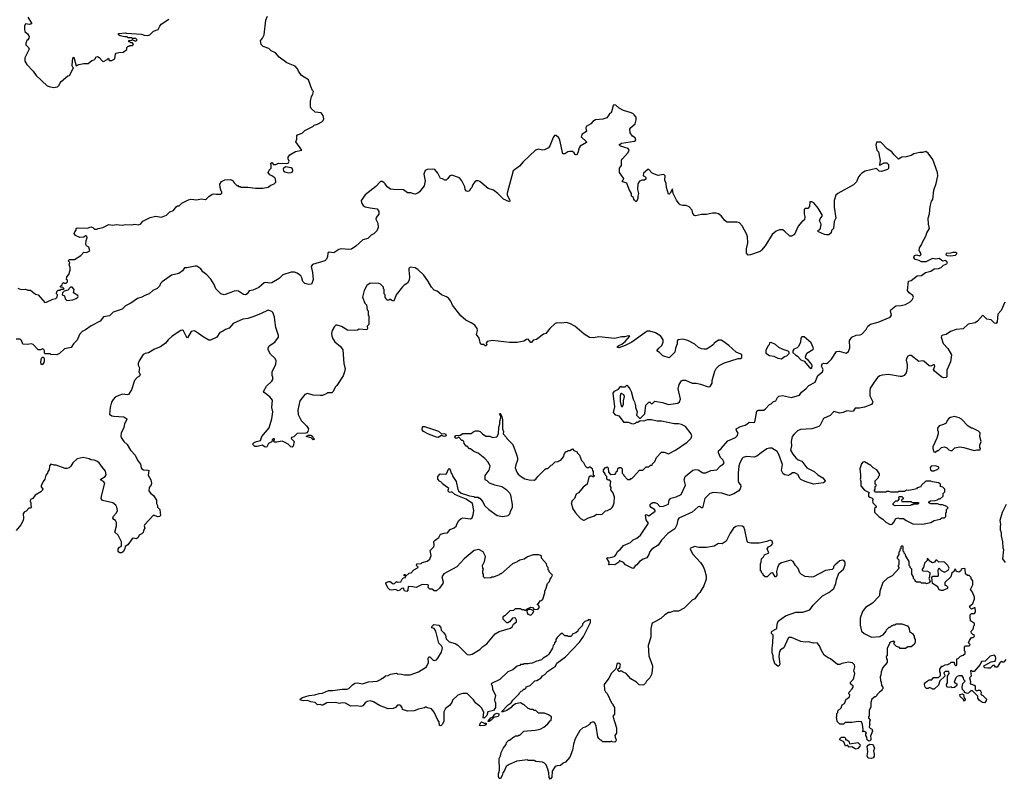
# Model space of a CAD drawing. Extents: x 2239781 to 2394849, y 665654 to 770575.
# Tile 8 of 147: x 2287718 to 2299310, y 676630 to 685572. Entities that reach past the tile are written whole.
import ezdxf

# ---------------------------------------------------------------- set-up
doc = ezdxf.new("R2010")
doc.units = 0

msp = doc.modelspace()

# ---------------------------------------------------------------- linework, layer by layer
at = {"layer": '0CON10XD'}
for points in [[(2287695, 682412), (2287735, 682398), (2287785, 682401), (2287815, 682388), (2287847, 682387), (2287905, 682343), (2287935, 682332), (2288013, 682243), (2288035, 682246), (2288108, 682282), (2288145, 682290), (2288160, 682305), (2288162, 682332), (2288153, 682345), (2288157, 682373), (2288173, 682387), (2288192, 682388), (2288205, 682400), (2288235, 682400), (2288240, 682405), (2288225, 682420), (2288200, 682425), (2288200, 682435), (2288218, 682452), (2288222, 682468), (2288235, 682480), (2288245, 682470), (2288265, 682470), (2288280, 682485), (2288280, 682505), (2288270, 682515), (2288272, 682545), (2288297, 682573), (2288312, 682625), (2288312, 682655), (2288302, 682685), (2288310, 682715), (2288290, 682735), (2288305, 682750), (2288365, 682748), (2288438, 682795), (2288473, 682837), (2288505, 682833), (2288545, 682850), (2288532, 682895), (2288505, 682910), (2288497, 682925), (2288499, 682971), (2288512, 683005), (2288508, 683025), (2288493, 683027), (2288475, 683012), (2288425, 683009), (2288375, 683030), (2288361, 683055), (2288366, 683074), (2288382, 683095), (2288382, 683115), (2288395, 683122), (2288515, 683120), (2288555, 683132), (2288580, 683125), (2288598, 683108), (2288625, 683107), (2288643, 683113), (2288696, 683124), (2288767, 683163), (2288815, 683152), (2288855, 683163), (2288925, 683153), (2288965, 683163), (2289035, 683158), (2289074, 683164), (2289117, 683157), (2289145, 683170), (2289169, 683201), (2289255, 683243), (2289320, 683260), (2289385, 683249), (2289406, 683254), (2289448, 683272), (2289485, 683312), (2289530, 683325), (2289561, 683369), (2289575, 683380), (2289595, 683380), (2289629, 683411), (2289705, 683453), (2289735, 683460), (2289805, 683453), (2289855, 683463), (2289905, 683457), (2289918, 683462), (2289945, 683490), (2289985, 683517), (2290005, 683523), (2290035, 683518), (2290085, 683520), (2290098, 683532), (2290100, 683545), (2290090, 683555), (2290078, 683595), (2290073, 683637), (2290094, 683666), (2290135, 683688), (2290195, 683692), (2290220, 683685), (2290232, 683675), (2290240, 683655), (2290275, 683620), (2290285, 683620), (2290295, 683610), (2290315, 683610), (2290325, 683600), (2290405, 683600), (2290495, 683588), (2290579, 683589), (2290645, 683602), (2290675, 683623), (2290715, 683640), (2290735, 683660), (2290731, 683695), (2290722, 683712), (2290686, 683736), (2290664, 683744), (2290644, 683774), (2290655, 683800), (2290678, 683825), (2290680, 683865), (2290672, 683878), (2290685, 683890), (2290708, 683868), (2290735, 683868), (2290765, 683882), (2290855, 683878), (2290878, 683885), (2290890, 683905), (2290878, 683935), (2290878, 683952), (2290900, 683980), (2290965, 684020), (2291040, 684035), (2290970, 684135), (2290983, 684167), (2290980, 684205), (2290990, 684215), (2291045, 684238), (2291075, 684268), (2291170, 684315), (2291185, 684330), (2291225, 684342), (2291275, 684370), (2291293, 684387), (2291299, 684405), (2291291, 684445), (2291266, 684476), (2291195, 684482), (2291148, 684528), (2291142, 684545), (2291142, 684615), (2291153, 684667), (2291170, 684695), (2291178, 684725), (2291165, 684740), (2291146, 684785), (2291120, 684865), (2291037, 684917), (2291000, 684965), (2290990, 684995), (2290962, 685025), (2290863, 685063), (2290775, 685133), (2290731, 685181), (2290680, 685205), (2290653, 685233), (2290585, 685256), (2290562, 685282), (2290554, 685325), (2290578, 685355), (2290595, 685395), (2290617, 685565), (2290634, 685615)], [(2287815, 685603), (2287857, 685533), (2287858, 685525), (2287835, 685514), (2287788, 685522), (2287774, 685496), (2287774, 685455), (2287780, 685435), (2287812, 685405), (2287828, 685375), (2287827, 685353), (2287816, 685334), (2287803, 685327), (2287792, 685295), (2287792, 685275), (2287822, 685245), (2287828, 685225), (2287778, 685125), (2287780, 685085), (2287804, 685044), (2287876, 684966), (2287912, 684915), (2288040, 684795), (2288064, 684784), (2288117, 684773), (2288165, 684782), (2288185, 684800), (2288193, 684827), (2288207, 684843), (2288285, 684910), (2288303, 684917), (2288350, 685005), (2288339, 685019), (2288336, 685035), (2288344, 685125), (2288355, 685132), (2288385, 685030), (2288415, 685043), (2288474, 685056), (2288525, 685058), (2288569, 685091), (2288595, 685100), (2288610, 685115), (2288615, 685130), (2288635, 685138), (2288655, 685128), (2288694, 685084), (2288705, 685082), (2288748, 685102), (2288765, 685120), (2288772, 685092), (2288805, 685092), (2288838, 685112), (2288848, 685165), (2288855, 685178), (2288885, 685188), (2288935, 685190), (2288978, 685222), (2288980, 685245), (2288995, 685260), (2289005, 685260), (2289015, 685270), (2289045, 685270), (2289058, 685282), (2289048, 685298), (2289025, 685300), (2289015, 685310), (2289002, 685312), (2289002, 685328), (2289035, 685330), (2289045, 685340), (2289055, 685330), (2289085, 685320), (2289100, 685335), (2289085, 685350), (2289045, 685350), (2289035, 685360), (2288995, 685360), (2288985, 685370), (2288955, 685370), (2288903, 685383), (2288880, 685395), (2288882, 685408), (2288965, 685418), (2288975, 685412), (2289153, 685403), (2289185, 685390), (2289225, 685388), (2289250, 685395), (2289293, 685437), (2289350, 685455), (2289368, 685495), (2289385, 685518), (2289475, 685578)], [(2297490, 681710), (2297488, 681795), (2297515, 681834), (2297565, 681860), (2297615, 681862), (2297631, 681869), (2297683, 681925), (2297705, 681965), (2297735, 681987), (2297825, 682013), (2297965, 682069), (2297982, 682095), (2297971, 682145), (2297974, 682155), (2298034, 682205), (2298095, 682208), (2298145, 682218), (2298200, 682250), (2298225, 682274), (2298239, 682305), (2298234, 682325), (2298189, 682355), (2298169, 682385), (2298184, 682496), (2298215, 682502), (2298285, 682558), (2298335, 682559), (2298384, 682596), (2298445, 682611), (2298485, 682638), (2298535, 682644), (2298565, 682656), (2298595, 682683), (2298635, 682700), (2298641, 682715), (2298628, 682728), (2298615, 682736), (2298585, 682730), (2298545, 682760), (2298505, 682754), (2298465, 682760), (2298387, 682723), (2298335, 682720), (2298306, 682736), (2298259, 682749), (2298244, 682774), (2298253, 682795), (2298275, 682806), (2298315, 682793), (2298328, 682805), (2298332, 682815), (2298308, 682855), (2298312, 682885), (2298337, 682923), (2298348, 682955), (2298388, 683025), (2298398, 683062), (2298430, 683115), (2298418, 683165), (2298413, 683235), (2298428, 683285), (2298438, 683375), (2298452, 683435), (2298468, 683455), (2298480, 683565), (2298507, 683643), (2298528, 683735), (2298522, 683775), (2298468, 683925), (2298415, 684002), (2298385, 684022), (2298345, 684008), (2298315, 684008), (2298245, 683992), (2298215, 683973), (2298155, 683958), (2298105, 683952), (2298065, 683932), (2298012, 683982), (2297986, 684016), (2297931, 684051), (2297860, 684125), (2297855, 684130), (2297805, 684130), (2297798, 684095), (2297810, 684035), (2297830, 684015), (2297846, 683936), (2297850, 683915), (2297840, 683865), (2297845, 683860), (2297895, 683886), (2297927, 683887), (2297948, 683868), (2297945, 683820), (2297935, 683810), (2297864, 683786), (2297835, 683791), (2297805, 683822), (2297672, 683788), (2297632, 683765), (2297612, 683745), (2297595, 683722), (2297569, 683665), (2297535, 683627), (2297352, 683525), (2297328, 683505), (2297307, 683445), (2297307, 683365), (2297326, 683234), (2297308, 683195), (2297300, 683115), (2297275, 683090), (2297270, 683065), (2297245, 683040), (2297215, 683038), (2297193, 683043), (2297123, 683073), (2297113, 683083), (2297120, 683095), (2297135, 683100), (2297146, 683114), (2297152, 683165), (2297133, 683205), (2297142, 683228), (2297165, 683260), (2297167, 683275), (2297120, 683355), (2297067, 683415), (2297045, 683427), (2297022, 683428), (2297015, 683372), (2296995, 683350), (2296965, 683350), (2296953, 683337), (2296953, 683287), (2296962, 683255), (2296957, 683215), (2296927, 683193), (2296885, 683140), (2296840, 683045), (2296805, 683022), (2296785, 683022), (2296717, 683087), (2296697, 683097), (2296665, 683098), (2296625, 683082), (2296576, 683045), (2296495, 682912), (2296452, 682858), (2296435, 682843), (2296323, 682803), (2296295, 682802), (2296273, 682825), (2296273, 682875), (2296292, 682945), (2296288, 683015), (2296279, 683045), (2296224, 683144), (2296191, 683181), (2296165, 683189), (2296045, 683190), (2296020, 683210), (2295978, 683265), (2295945, 683287), (2295914, 683294), (2295876, 683294), (2295805, 683280), (2295745, 683280), (2295675, 683263), (2295662, 683268), (2295645, 683290), (2295635, 683330), (2295598, 683368), (2295566, 683386), (2295524, 683384), (2295495, 683392), (2295484, 683404), (2295449, 683449), (2295410, 683525), (2295405, 683580), (2295375, 683530), (2295365, 683520), (2295355, 683520), (2295334, 683596), (2295329, 683645), (2295312, 683685), (2295316, 683736), (2295306, 683746), (2295295, 683750), (2295235, 683739), (2295210, 683745), (2295164, 683764), (2295125, 683810), (2295115, 683810), (2295062, 683765), (2295060, 683735), (2295075, 683730), (2295090, 683715), (2295088, 683695), (2295075, 683682), (2295045, 683682), (2295015, 683670), (2294995, 683640), (2294990, 683575), (2295002, 683525), (2294994, 683494), (2294996, 683464), (2294975, 683430), (2294957, 683447), (2294948, 683458), (2294945, 683480), (2294920, 683495), (2294920, 683525), (2294892, 683575), (2294867, 683647), (2294820, 683665), (2294810, 683675), (2294830, 683695), (2294828, 683705), (2294781, 683775), (2294780, 683825), (2294802, 683855), (2294803, 683917), (2294814, 683936), (2294883, 684007), (2294892, 684035), (2294880, 684055), (2294790, 684085), (2294780, 684095), (2294780, 684105), (2294788, 684108), (2294805, 684117), (2294955, 684143), (2294972, 684155), (2294965, 684180), (2294932, 684202), (2294905, 684240), (2294900, 684285), (2294912, 684305), (2294963, 684345), (2294977, 684395), (2294976, 684425), (2294954, 684454), (2294936, 684466), (2294905, 684481), (2294825, 684503), (2294775, 684530), (2294738, 684568), (2294715, 684570), (2294700, 684555), (2294698, 684528), (2294680, 684475), (2294660, 684465), (2294660, 684455), (2294630, 684415), (2294585, 684402), (2294498, 684392), (2294465, 684372), (2294442, 684348), (2294388, 684315), (2294383, 684295), (2294392, 684255), (2294340, 684225), (2294330, 684195), (2294390, 684135), (2294390, 684125), (2294318, 684082), (2294306, 684064), (2294291, 684005), (2294275, 683978), (2294257, 683987), (2294248, 684005), (2294225, 684022), (2294195, 684022), (2294170, 684015), (2294135, 683992), (2294113, 683993), (2294078, 684155), (2294065, 684180), (2294035, 684208), (2294015, 684208), (2294000, 684185), (2293961, 684089), (2293942, 684065), (2293895, 684040), (2293875, 684037), (2293825, 684048), (2293792, 684035), (2293645, 683898), (2293602, 683848), (2293526, 683794), (2293458, 683532), (2293459, 683505), (2293484, 683455), (2293489, 683435), (2293485, 683428), (2293415, 683460), (2293347, 683527), (2293295, 683566), (2293234, 683584), (2293135, 683666), (2293115, 683676), (2293095, 683676), (2293076, 683664), (2293055, 683632), (2293043, 683597), (2293023, 683577), (2293013, 683557), (2292995, 683551), (2292980, 683555), (2292961, 683575), (2292958, 683605), (2292925, 683677), (2292902, 683705), (2292884, 683714), (2292805, 683741), (2292784, 683736), (2292755, 683698), (2292740, 683685), (2292725, 683683), (2292695, 683698), (2292671, 683701), (2292642, 683765), (2292605, 683809), (2292584, 683814), (2292515, 683810), (2292493, 683795), (2292475, 683755), (2292492, 683675), (2292479, 683615), (2292426, 683544), (2292405, 683529), (2292375, 683518), (2292355, 683521), (2292325, 683534), (2292285, 683535), (2292235, 683569), (2292118, 683572), (2292085, 683579), (2292045, 683605), (2292021, 683641), (2292005, 683656), (2291985, 683666), (2291965, 683666), (2291911, 683609), (2291785, 683510), (2291739, 683445), (2291742, 683415), (2291762, 683385), (2291785, 683371), (2291845, 683356), (2291925, 683347), (2291946, 683315), (2291948, 683282), (2291914, 683244), (2291913, 683225), (2291936, 683175), (2291938, 683125), (2291922, 683085), (2291889, 683051), (2291855, 683035), (2291815, 682996), (2291759, 682981), (2291676, 682905), (2291625, 682871), (2291595, 682867), (2291505, 682875), (2291474, 682867), (2291415, 682828), (2291360, 682835), (2291348, 682825), (2291342, 682785), (2291330, 682755), (2291312, 682735), (2291165, 682692), (2291150, 682665), (2291165, 682595), (2291172, 682515), (2291163, 682477), (2291152, 682458), (2291122, 682455), (2291075, 682467), (2291050, 682490), (2291041, 682535), (2291027, 682557), (2290985, 682589), (2290955, 682599), (2290915, 682601), (2290815, 682569), (2290775, 682527), (2290685, 682473), (2290665, 682469), (2290615, 682480), (2290595, 682474), (2290535, 682418), (2290465, 682388), (2290419, 682381), (2290395, 682344), (2290375, 682333), (2290355, 682339), (2290295, 682375), (2290265, 682382), (2290242, 682378), (2290205, 682360), (2290125, 682335), (2290085, 682344), (2290027, 682405), (2290009, 682455), (2289968, 682518), (2289920, 682570), (2289876, 682605), (2289849, 682639), (2289805, 682669), (2289785, 682671), (2289688, 682652), (2289658, 682652), (2289634, 682615), (2289592, 682585), (2289506, 682565), (2289394, 682487), (2289375, 682465), (2289363, 682435), (2289335, 682406), (2289287, 682385), (2289244, 682346), (2289193, 682327), (2289155, 682304), (2289105, 682290), (2289028, 682235), (2288965, 682203), (2288925, 682166), (2288819, 682131), (2288774, 682086), (2288705, 682076), (2288664, 682025), (2288561, 681969), (2288495, 681923), (2288455, 681903), (2288422, 681868), (2288395, 681799), (2288353, 681757), (2288325, 681713), (2288244, 681696), (2288188, 681642), (2288155, 681628), (2288085, 681630), (2288075, 681640), (2288015, 681640), (2288010, 681645), (2288012, 681675), (2288001, 681691)], [(2290885, 683769), (2290915, 683772), (2290925, 683777), (2290934, 683795), (2290931, 683815), (2290915, 683830), (2290848, 683842), (2290822, 683815), (2290824, 683794), (2290840, 683780), (2290885, 683769)], [(2298675, 682794), (2298735, 682802), (2298750, 682815), (2298750, 682825), (2298745, 682830), (2298705, 682832), (2298675, 682822), (2298625, 682820), (2298620, 682805), (2298638, 682795), (2298675, 682794)], [(2293232, 680365), (2293196, 680406), (2293115, 680468), (2293065, 680490), (2293025, 680520), (2293015, 680520), (2292985, 680550), (2292975, 680550), (2292950, 680585), (2292948, 680608), (2292935, 680620), (2292925, 680620), (2292888, 680658), (2292855, 680643), (2292845, 680648), (2292841, 680659), (2292853, 680677), (2292905, 680680), (2292935, 680700), (2293035, 680700), (2293053, 680717), (2293085, 680732), (2293115, 680732), (2293140, 680725), (2293165, 680698), (2293205, 680670), (2293255, 680670), (2293285, 680652), (2293335, 680662), (2293357, 680695), (2293359, 680775), (2293372, 680815), (2293372, 680845), (2293381, 680885), (2293382, 680902), (2293370, 680925), (2293375, 680940), (2293396, 680896), (2293402, 680865), (2293404, 680755), (2293414, 680725), (2293410, 680695), (2293450, 680655), (2293452, 680642), (2293525, 680570), (2293568, 680455), (2293578, 680415), (2293578, 680385), (2293558, 680332), (2293553, 680295), (2293570, 680245), (2293585, 680223), (2293625, 680189), (2293665, 680169), (2293716, 680156), (2293775, 680152), (2293796, 680164), (2293817, 680193), (2293905, 680280), (2293915, 680290), (2293935, 680290), (2293975, 680330), (2293988, 680332), (2294022, 680368), (2294055, 680370), (2294065, 680380), (2294090, 680385), (2294120, 680425), (2294133, 680467), (2294152, 680488), (2294165, 680490), (2294175, 680500), (2294195, 680500), (2294225, 680520), (2294242, 680502), (2294280, 680485), (2294280, 680475), (2294307, 680447), (2294333, 680383), (2294355, 680360), (2294375, 680320), (2294395, 680300), (2294415, 680300), (2294425, 680310), (2294435, 680310), (2294458, 680288), (2294460, 680265), (2294470, 680255), (2294470, 680215), (2294480, 680205), (2294478, 680192), (2294465, 680190), (2294455, 680200), (2294435, 680200), (2294420, 680185), (2294400, 680105), (2294352, 680068), (2294298, 680002), (2294270, 679985), (2294250, 679935), (2294220, 679905), (2294220, 679895), (2294210, 679885), (2294232, 679815), (2294262, 679765), (2294321, 679701), (2294355, 679680), (2294365, 679680), (2294415, 679710), (2294487, 679733), (2294508, 679752), (2294555, 679748), (2294575, 679752), (2294615, 679790), (2294637, 679793), (2294665, 679810), (2294675, 679810), (2294695, 679830), (2294705, 679850), (2294718, 679885), (2294720, 679955), (2294702, 680005), (2294678, 680038), (2294680, 680065), (2294670, 680085), (2294677, 680137), (2294665, 680150), (2294645, 680150), (2294632, 680162), (2294630, 680195), (2294610, 680215), (2294610, 680225), (2294593, 680253), (2294590, 680275), (2294615, 680300), (2294625, 680300), (2294635, 680310), (2294648, 680298), (2294650, 680245), (2294675, 680220), (2294728, 680222), (2294738, 680232), (2294742, 680248), (2294758, 680262), (2294762, 680288), (2294775, 680300), (2294795, 680300), (2294810, 680285), (2294810, 680235), (2294827, 680217), (2294830, 680205), (2294875, 680160), (2294905, 680160), (2294915, 680170), (2294925, 680170), (2294945, 680190), (2295015, 680270), (2295055, 680270), (2295095, 680310), (2295125, 680310), (2295145, 680330), (2295165, 680330), (2295170, 680345), (2295195, 680370), (2295215, 680420), (2295275, 680480), (2295305, 680482), (2295355, 680462), (2295440, 680505), (2295575, 680598), (2295622, 680645), (2295630, 680675), (2295622, 680695), (2295555, 680782), (2295510, 680805), (2295473, 680813), (2295425, 680813), (2295275, 680848), (2295225, 680846), (2295155, 680860), (2295105, 680860), (2295065, 680848), (2295025, 680850), (2294995, 680830), (2294975, 680830), (2294965, 680820), (2294935, 680812), (2294885, 680830), (2294835, 680830), (2294780, 680905), (2294735, 680918), (2294708, 680948), (2294726, 681015), (2294706, 681175), (2294720, 681200), (2294768, 681222), (2294795, 681260), (2294805, 681250), (2294845, 681250), (2294865, 681270), (2294895, 681240), (2294900, 681225), (2294916, 681196), (2294942, 681105), (2294958, 681075), (2294963, 681043), (2294970, 681035), (2294970, 681005), (2294988, 680955), (2294980, 680915), (2295015, 680880), (2295028, 680882), (2295077, 680933), (2295090, 681035), (2295125, 681070), (2295138, 681068), (2295155, 681050), (2295170, 681055), (2295195, 681080), (2295285, 681064), (2295355, 681041), (2295465, 681058), (2295488, 681075), (2295499, 681105), (2295470, 681225), (2295481, 681279), (2295508, 681322), (2295525, 681330), (2295555, 681330), (2295635, 681293), (2295685, 681292), (2295735, 681283), (2295825, 681252), (2295847, 681253), (2295872, 681295), (2295872, 681325), (2295902, 681435), (2295918, 681465), (2295955, 681502), (2296015, 681532), (2296175, 681582), (2296205, 681582), (2296220, 681595), (2296220, 681625), (2296210, 681635), (2296155, 681658), (2296066, 681736), (2295998, 681788), (2295975, 681798), (2295945, 681798), (2295894, 681766), (2295885, 681750), (2295845, 681718), (2295805, 681693), (2295775, 681693), (2295745, 681698), (2295710, 681715), (2295665, 681752), (2295585, 681797), (2295525, 681812), (2295465, 681802), (2295458, 681785), (2295458, 681755), (2295438, 681705), (2295432, 681658), (2295365, 681592), (2295290, 681615), (2295250, 681655), (2295220, 681675), (2295237, 681703), (2295278, 681735), (2295292, 681778), (2295292, 681805), (2295265, 681847), (2295205, 681886), (2295135, 681906), (2295105, 681906), (2294925, 681778), (2294845, 681736), (2294771, 681711), (2294758, 681715), (2294757, 681725), (2294772, 681738), (2294808, 681752), (2294846, 681784), (2294900, 681845), (2294885, 681850), (2294855, 681842), (2294843, 681837), (2294805, 681840), (2294725, 681820), (2294535, 681839), (2294475, 681826), (2294425, 681832), (2294365, 681870), (2294252, 681965), (2294203, 681993), (2294155, 682007), (2294095, 681999), (2294046, 682004), (2294022, 681995), (2293960, 681935), (2293913, 681877), (2293885, 681870), (2293801, 681809), (2293762, 681798), (2293745, 681772), (2293734, 681774), (2293705, 681812), (2293683, 681807), (2293655, 681788), (2293575, 681771), (2293485, 681774), (2293285, 681796), (2293220, 681785), (2293212, 681765), (2293218, 681745), (2293207, 681733), (2293195, 681732), (2293185, 681750), (2293155, 681748), (2293144, 681755), (2293127, 681825), (2293098, 681865), (2293107, 681915), (2293104, 681935), (2293075, 681976), (2293035, 682004), (2292970, 682035), (2292913, 682085), (2292815, 682210), (2292795, 682260), (2292765, 682293), (2292745, 682310), (2292684, 682334), (2292635, 682377), (2292597, 682387), (2292565, 682422), (2292525, 682498), (2292478, 682565), (2292405, 682632), (2292375, 682650), (2292315, 682660), (2292300, 682645), (2292298, 682625), (2292307, 682545), (2292302, 682505), (2292285, 682470), (2292245, 682448), (2292225, 682428), (2292152, 682335), (2292125, 682260), (2292098, 682268), (2292085, 682280), (2292075, 682280), (2292065, 682270), (2292045, 682270), (2292032, 682282), (2292030, 682295), (2292020, 682305), (2292020, 682335), (2292010, 682345), (2292010, 682395), (2292000, 682405), (2292000, 682425), (2291965, 682458), (2291945, 682468), (2291845, 682470), (2291805, 682442), (2291774, 682385), (2291754, 682305), (2291780, 682235), (2291800, 682215), (2291810, 682155), (2291820, 682145), (2291820, 682095), (2291830, 682085), (2291830, 681985), (2291810, 681965), (2291812, 681935), (2291807, 681923), (2291715, 681928), (2291695, 681918), (2291665, 681913), (2291577, 681917), (2291505, 681959), (2291455, 681977), (2291440, 681975), (2291425, 681962), (2291399, 681915), (2291390, 681880), (2291392, 681852), (2291406, 681815), (2291430, 681780), (2291497, 681725), (2291521, 681685), (2291534, 681524), (2291549, 681465), (2291542, 681425), (2291525, 681380), (2291453, 681265), (2291432, 681245), (2291410, 681195), (2291395, 681180), (2291345, 681180), (2291335, 681170), (2291285, 681150), (2291255, 681148), (2291175, 681152), (2291105, 681170), (2291075, 681160), (2291018, 681085), (2290992, 680975), (2290998, 680925), (2291032, 680855), (2291095, 680792), (2291118, 680755), (2291110, 680725), (2291100, 680710), (2291086, 680704), (2290985, 680700), (2290947, 680663), (2290920, 680655), (2290913, 680643), (2290950, 680605), (2290937, 680553), (2290925, 680540), (2290912, 680542), (2290880, 680575), (2290837, 680597), (2290809, 680609), (2290785, 680608), (2290745, 680598), (2290718, 680598), (2290710, 680605), (2290710, 680615), (2290720, 680625), (2290720, 680635), (2290715, 680640), (2290705, 680638), (2290690, 680625), (2290688, 680602), (2290648, 680582), (2290626, 680545), (2290615, 680540), (2290602, 680542), (2290575, 680562), (2290515, 680548), (2290487, 680547), (2290460, 680575), (2290480, 680595), (2290505, 680608), (2290555, 680620), (2290568, 680665), (2290654, 680766), (2290688, 680872), (2290698, 680955), (2290687, 681005), (2290693, 681095), (2290665, 681134), (2290595, 681182), (2290590, 681195), (2290625, 681260), (2290688, 681315), (2290698, 681335), (2290700, 681365), (2290692, 681382), (2290690, 681425), (2290734, 681516), (2290737, 681555), (2290727, 681585), (2290670, 681635), (2290643, 681685), (2290643, 681705), (2290655, 681732), (2290722, 681778), (2290767, 681835), (2290767, 681855), (2290735, 681950), (2290723, 682037)], [(2288275, 682268), (2288345, 682274), (2288385, 682291), (2288403, 682305), (2288407, 682315), (2288402, 682325), (2288350, 682355), (2288358, 682395), (2288335, 682422), (2288318, 682422), (2288285, 682388), (2288242, 682378), (2288223, 682357), (2288220, 682335), (2288245, 682320), (2288252, 682285), (2288275, 682268)], [(2299318, 682245), (2299273, 682147), (2299232, 682105), (2299224, 682016), (2299215, 681994), (2299195, 681999), (2299155, 682039), (2299105, 682048), (2299065, 682088), (2299055, 682091), (2298994, 682025), (2298965, 682002), (2298885, 681987), (2298825, 681934), (2298745, 681924), (2298675, 681903), (2298625, 681868), (2298585, 681860), (2298571, 681849), (2298566, 681835), (2298592, 681762), (2298645, 681702), (2298687, 681625), (2298678, 681545), (2298634, 681446), (2298632, 681368), (2298625, 681359), (2298600, 681355), (2298575, 681365), (2298490, 681435), (2298478, 681455), (2298492, 681495), (2298488, 681508), (2298475, 681510), (2298445, 681493), (2298425, 681497), (2298364, 681554), (2298345, 681557), (2298305, 681548), (2298215, 681620), (2298195, 681620), (2298175, 681612), (2298159, 681585), (2298154, 681565), (2298166, 681515), (2298167, 681473), (2298154, 681415), (2298133, 681385), (2298105, 681371), (2298085, 681370), (2297945, 681396), (2297871, 681389), (2297845, 681381), (2297819, 681361), (2297777, 681305), (2297730, 681235), (2297726, 681204), (2297726, 681144), (2297762, 681075), (2297760, 681060), (2297746, 681044), (2297665, 681012), (2297605, 680998), (2297555, 681000), (2297531, 680965), (2297515, 680958), (2297455, 680969), (2297412, 680948), (2297375, 680942), (2297305, 680960), (2297258, 680912), (2297181, 680879), (2297141, 680799), (2297125, 680783), (2297045, 680756), (2296912, 680748), (2296875, 680732), (2296835, 680694), (2296814, 680666), (2296807, 680645), (2296801, 680605), (2296803, 680555), (2296791, 680505), (2296819, 680459), (2296855, 680416), (2296885, 680392), (2296925, 680377), (2296985, 680296), (2297070, 680255), (2297115, 680213), (2297175, 680178), (2297200, 680145), (2297199, 680131), (2297180, 680120), (2297065, 680104), (2296965, 680134), (2296915, 680159), (2296905, 680167), (2296878, 680218), (2296845, 680236), (2296815, 680238), (2296785, 680214), (2296765, 680206), (2296725, 680214), (2296705, 680227), (2296687, 680267), (2296700, 680335), (2296656, 680454), (2296635, 680488), (2296575, 680530), (2296545, 680530), (2296515, 680519), (2296446, 680475), (2296395, 680433), (2296365, 680424), (2296275, 680431), (2296235, 680418), (2296222, 680405), (2296196, 680355), (2296184, 680316), (2296176, 680235), (2296176, 680145), (2296181, 680125), (2296203, 680095), (2296208, 680075), (2296202, 680048), (2296185, 680026), (2296125, 679990), (2296075, 679972), (2296055, 679973), (2295985, 680000), (2295885, 680005), (2295844, 679995), (2295786, 679934), (2295755, 679827), (2295745, 679826), (2295720, 679840), (2295705, 679838), (2295635, 679773), (2295478, 679705), (2295466, 679684), (2295456, 679625), (2295430, 679580), (2295348, 679525), (2295276, 679444), (2295235, 679385), (2295161, 679339), (2295135, 679311), (2295125, 679275), (2295102, 679238), (2295058, 679222), (2295015, 679196), (2294985, 679156), (2294965, 679144), (2294946, 679114), (2294938, 679112), (2294852, 679155), (2294825, 679182), (2294785, 679200), (2294775, 679200), (2294770, 679185), (2294725, 679156), (2294685, 679160), (2294660, 679155), (2294650, 679165), (2294660, 679175), (2294660, 679185), (2294630, 679235), (2294635, 679240), (2294655, 679237), (2294705, 679248), (2294725, 679258), (2294741, 679275), (2294757, 679313), (2294791, 679339), (2294826, 679384), (2294911, 679419), (2294942, 679448), (2294982, 679468), (2295027, 679503), (2295122, 679645), (2295104, 679664), (2295094, 679684), (2295085, 679740), (2295095, 679748), (2295125, 679732), (2295198, 679785), (2295200, 679795), (2295192, 679805), (2295151, 679831), (2295140, 679845), (2295142, 679865), (2295152, 679878), (2295171, 679889), (2295195, 679888), (2295222, 679875), (2295255, 679843), (2295296, 679844), (2295355, 679870), (2295364, 679915), (2295385, 679938), (2295445, 679954), (2295506, 679984), (2295556, 680094), (2295541, 680155), (2295551, 680195), (2295645, 680270), (2295675, 680279), (2295705, 680274), (2295759, 680239), (2295795, 680238), (2295855, 680267), (2295925, 680272), (2295970, 680320), (2296001, 680339), (2296011, 680355), (2296009, 680369), (2295995, 680392), (2295967, 680417), (2295946, 680475), (2295946, 680495), (2295977, 680523), (2296054, 680615), (2296145, 680655), (2296165, 680675), (2296175, 680705), (2296156, 680735), (2296153, 680755), (2296205, 680784), (2296261, 680799), (2296278, 680812), (2296305, 680835), (2296359, 680831), (2296374, 680836), (2296396, 680965), (2296414, 680976), (2296475, 680976), (2296494, 680986), (2296545, 681042), (2296565, 681052), (2296592, 681078), (2296622, 681085), (2296639, 681125), (2296655, 681141), (2296697, 681147), (2296805, 681124), (2296899, 681151), (2296924, 681186), (2296974, 681225), (2297008, 681265), (2297084, 681306), (2297115, 681385), (2297171, 681425), (2297176, 681455), (2297157, 681495), (2297165, 681520), (2297185, 681528), (2297215, 681524), (2297235, 681535), (2297274, 681576), (2297335, 681666), (2297365, 681671), (2297450, 681645), (2297474, 681665), (2297490, 681710)], [(2290723, 682037), (2290717, 682075), (2290698, 682125), (2290685, 682138), (2290645, 682152), (2290555, 682108), (2290465, 682073), (2290405, 682053), (2290345, 682046), (2290230, 681995), (2290185, 681942), (2290143, 681927), (2290105, 681900), (2290075, 681888), (2290040, 681835), (2289965, 681798), (2289945, 681800), (2289877, 681837), (2289825, 681880), (2289775, 681908), (2289737, 681903), (2289695, 681828), (2289685, 681832), (2289645, 681910), (2289635, 681917), (2289615, 681913), (2289515, 681847), (2289466, 681804), (2289434, 681766), (2289375, 681723), (2289305, 681692), (2289235, 681650), (2289195, 681642), (2289171, 681629), (2289123, 681557), (2289112, 681525), (2289112, 681505), (2289128, 681475), (2289122, 681425), (2289137, 681397), (2289128, 681375), (2289101, 681359), (2289070, 681325), (2289034, 681216), (2288999, 681161), (2288985, 681157), (2288927, 681163), (2288885, 681150), (2288843, 681127), (2288820, 681100), (2288800, 681070), (2288783, 681005), (2288777, 680927), (2288805, 680908), (2288825, 680903), (2288946, 680896), (2288978, 680875), (2288980, 680865), (2288953, 680815), (2288945, 680770), (2288914, 680704), (2288909, 680675), (2288914, 680655), (2288945, 680607), (2288985, 680573), (2289024, 680504), (2289077, 680445), (2289107, 680385), (2289141, 680341), (2289149, 680295), (2289156, 680285), (2289175, 680274), (2289225, 680271), (2289238, 680265), (2289231, 680211), (2289263, 680155), (2289272, 680115), (2289266, 680095), (2289243, 680065), (2289240, 680025), (2289258, 679998), (2289295, 679972), (2289330, 679915), (2289330, 679875), (2289340, 679855), (2289340, 679835), (2289370, 679805), (2289372, 679765), (2289378, 679735), (2289365, 679724), (2289345, 679719), (2289292, 679738), (2289187, 679625), (2289183, 679615), (2289190, 679585), (2289178, 679572), (2289173, 679535), (2289155, 679519), (2289124, 679506), (2289112, 679475), (2289095, 679460), (2289055, 679468), (2289041, 679459), (2288990, 679390), (2288959, 679371), (2288956, 679345), (2288935, 679306), (2288915, 679296), (2288896, 679296), (2288885, 679303), (2288876, 679316), (2288878, 679342), (2288895, 679363), (2288918, 679375), (2288917, 679425), (2288877, 679505), (2288838, 679538), (2288857, 679615), (2288857, 679655), (2288848, 679675), (2288825, 679688), (2288813, 679705), (2288824, 679726), (2288860, 679765), (2288868, 679795), (2288862, 679835), (2288849, 679859), (2288816, 679886), (2288695, 679912), (2288678, 679935), (2288680, 679965), (2288721, 680115), (2288704, 680135), (2288668, 680155), (2288672, 680165), (2288726, 680195), (2288737, 680215), (2288728, 680258), (2288692, 680302), (2288653, 680355), (2288627, 680377), (2288595, 680388), (2288555, 680390), (2288535, 680401), (2288465, 680417), (2288396, 680404), (2288344, 680356), (2288320, 680315), (2288300, 680295), (2288275, 680287), (2288255, 680289), (2288149, 680329), (2288125, 680328), (2288085, 680340), (2288068, 680322), (2288067, 680273), (2288050, 680255), (2288047, 680233), (2288025, 680210), (2288013, 680165), (2287993, 680135), (2287972, 680085), (2287973, 680073), (2287992, 680045), (2287988, 680035), (2287968, 680015), (2287902, 679975), (2287873, 679937), (2287845, 679923), (2287841, 679905), (2287848, 679885), (2287848, 679848), (2287858, 679835), (2287845, 679822), (2287825, 679820), (2287793, 679787), (2287772, 679775), (2287760, 679755), (2287762, 679705), (2287758, 679675), (2287732, 679625), (2287675, 679560)], [(2297035, 681468), (2297045, 681473), (2297049, 681495), (2297044, 681515), (2297005, 681562), (2296973, 681585), (2296970, 681605), (2296985, 681648), (2297055, 681688), (2297063, 681697), (2297061, 681715), (2297038, 681768), (2296955, 681839), (2296925, 681839), (2296914, 681825), (2296912, 681778), (2296886, 681724), (2296871, 681709), (2296832, 681695), (2296820, 681675), (2296820, 681655), (2296855, 681622), (2296875, 681612), (2296915, 681570), (2296955, 681551), (2297015, 681478), (2297035, 681468)], [(2288001, 681691), (2287985, 681698), (2287963, 681687), (2287935, 681687), (2287877, 681747), (2287856, 681756), (2287805, 681747), (2287754, 681754), (2287740, 681795), (2287725, 681810), (2287675, 681810)], [(2296685, 681580), (2296723, 681607), (2296750, 681615), (2296778, 681642), (2296778, 681658), (2296765, 681670), (2296705, 681688), (2296654, 681714), (2296618, 681748), (2296565, 681772), (2296545, 681770), (2296540, 681745), (2296525, 681730), (2296504, 681676), (2296503, 681645), (2296545, 681619), (2296595, 681610), (2296645, 681588), (2296685, 681580)], [(2287985, 681513), (2287970, 681515), (2287967, 681545), (2287974, 681586), (2287985, 681600), (2287995, 681600), (2288007, 681587), (2288008, 681555), (2288002, 681535), (2287985, 681513)], [(2294805, 681018), (2294815, 681020), (2294826, 681045), (2294826, 681085), (2294838, 681135), (2294832, 681155), (2294805, 681172), (2294795, 681170), (2294786, 681145), (2294787, 681077), (2294800, 681025), (2294805, 681018)], [(2298495, 680482), (2298525, 680500), (2298535, 680500), (2298570, 680535), (2298605, 680542), (2298635, 680532), (2298657, 680507), (2298675, 680500), (2298695, 680502), (2298728, 680532), (2298785, 680542), (2298835, 680538), (2298955, 680502), (2298985, 680510), (2299025, 680510), (2299030, 680525), (2299020, 680535), (2299020, 680565), (2299038, 680605), (2299022, 680665), (2299027, 680707), (2299005, 680730), (2298935, 680762), (2298923, 680763), (2298885, 680788), (2298805, 680868), (2298780, 680885), (2298725, 680900), (2298675, 680890), (2298655, 680877), (2298636, 680854), (2298625, 680823), (2298595, 680807), (2298545, 680792), (2298522, 680765), (2298522, 680745), (2298533, 680723), (2298532, 680695), (2298517, 680645), (2298468, 680545), (2298468, 680525), (2298480, 680485), (2298495, 680482)], [(2292645, 680655), (2292625, 680656), (2292532, 680692), (2292473, 680723), (2292457, 680745), (2292461, 680779), (2292466, 680784), (2292485, 680782), (2292648, 680728), (2292685, 680696), (2292715, 680701), (2292732, 680695), (2292738, 680675), (2292730, 680670), (2292715, 680666), (2292685, 680677), (2292645, 680655)], [(2291175, 680628), (2291148, 680648), (2291090, 680665), (2291115, 680680), (2291145, 680681), (2291165, 680668), (2291168, 680655), (2291188, 680635), (2291185, 680630), (2291175, 680628)], [(2294425, 677280), (2294410, 677265), (2294377, 677243), (2294350, 677235), (2294312, 677205), (2294257, 677105), (2294237, 677043), (2294228, 676975), (2294195, 676890), (2294145, 676830), (2294115, 676820), (2294087, 676793), (2294045, 676790), (2294021, 676779), (2293989, 676725), (2293982, 676655), (2293965, 676630), (2293953, 676653), (2293948, 676708), (2293935, 676750), (2293915, 676800), (2293895, 676820), (2293875, 676830), (2293795, 676840), (2293775, 676850), (2293705, 676850), (2293695, 676860), (2293570, 676845), (2293480, 676805), (2293445, 676780), (2293423, 676725), (2293407, 676705), (2293400, 676675), (2293379, 676641), (2293365, 676640), (2293356, 676665), (2293354, 676696), (2293366, 676736), (2293364, 676876), (2293378, 676905), (2293387, 676945), (2293415, 677000), (2293445, 677040), (2293450, 677065), (2293475, 677090), (2293485, 677090), (2293535, 677130), (2293545, 677130), (2293555, 677140), (2293585, 677140), (2293595, 677150), (2293605, 677150), (2293655, 677198), (2293785, 677208), (2293845, 677222), (2293890, 677245), (2293936, 677284), (2293965, 677320), (2293976, 677324), (2293980, 677365), (2293945, 677390), (2293895, 677408), (2293825, 677410), (2293795, 677440), (2293775, 677440), (2293765, 677450), (2293735, 677450), (2293703, 677463), (2293655, 677510), (2293645, 677510), (2293615, 677530), (2293555, 677517), (2293515, 677492), (2293503, 677475), (2293455, 677440), (2293405, 677423), (2293390, 677425), (2293468, 677505), (2293505, 677530), (2293525, 677560), (2293600, 677635), (2293602, 677648), (2293622, 677668), (2293635, 677670), (2293655, 677690), (2293665, 677690), (2293680, 677705), (2293682, 677718), (2293730, 677735), (2293782, 677788), (2293805, 677792), (2293856, 677824), (2293873, 677847), (2293900, 677865), (2293931, 677899), (2294025, 677962), (2294043, 677997), (2294145, 678072), (2294308, 678245), (2294355, 678310), (2294382, 678365), (2294438, 678475), (2294438, 678508), (2294415, 678510), (2294405, 678500), (2294372, 678488), (2294350, 678465), (2294340, 678435), (2294292, 678388), (2294290, 678375), (2294267, 678353), (2294222, 678338), (2294218, 678322), (2294205, 678310), (2294175, 678310), (2294165, 678320), (2294135, 678320), (2294105, 678350), (2294080, 678335), (2294045, 678300), (2294030, 678275), (2294030, 678255), (2294013, 678237), (2294010, 678215), (2294000, 678205), (2293990, 678175), (2293946, 678104), (2293930, 678085), (2293880, 678055), (2293860, 678035), (2293793, 678017), (2293745, 677992), (2293735, 677998), (2293705, 677988), (2293655, 677990), (2293647, 677983), (2293615, 677980), (2293605, 677970), (2293575, 677960), (2293525, 677920), (2293464, 677896), (2293370, 677805), (2293272, 677758), (2293270, 677745), (2293280, 677735), (2293283, 677693), (2293318, 677615), (2293310, 677565), (2293313, 677543), (2293320, 677535), (2293320, 677475), (2293295, 677440), (2293230, 677425), (2293219, 677381), (2293185, 677348), (2293173, 677355), (2293182, 677422), (2293155, 677470), (2293130, 677495), (2293110, 677505), (2293085, 677530), (2293062, 677565), (2292985, 677640), (2292935, 677642), (2292908, 677632), (2292875, 677620), (2292815, 677560), (2292807, 677533), (2292780, 677500), (2292730, 677465), (2292712, 677425), (2292710, 677315), (2292695, 677280), (2292675, 677260), (2292660, 677265), (2292657, 677305), (2292640, 677325), (2292599, 677419), (2292565, 677460), (2292515, 677470), (2292505, 677480), (2292495, 677480), (2292485, 677470), (2292413, 677457), (2292362, 677438), (2292285, 677432), (2292225, 677450), (2292220, 677475), (2292207, 677495), (2292195, 677501), (2292168, 677502), (2292143, 677477), (2292115, 677462), (2292058, 677458), (2291955, 677500), (2291885, 677543), (2291845, 677553), (2291808, 677545), (2291785, 677530), (2291758, 677495), (2291735, 677487), (2291685, 677496), (2291615, 677491), (2291555, 677526), (2291515, 677529), (2291485, 677522), (2291435, 677536), (2291335, 677532), (2291287, 677503), (2291275, 677502), (2291255, 677510), (2291225, 677508), (2291195, 677533), (2291145, 677541), (2291105, 677559), (2291056, 677554), (2291023, 677563), (2291022, 677575), (2291048, 677592), (2291125, 677618), (2291193, 677623), (2291245, 677640), (2291285, 677643), (2291355, 677676), (2291404, 677674), (2291515, 677693), (2291575, 677690), (2291595, 677698), (2291636, 677744), (2291665, 677760), (2291695, 677767), (2291755, 677753), (2291825, 677778), (2291926, 677784), (2291967, 677803), (2291985, 677820), (2291995, 677820), (2292023, 677847), (2292055, 677852), (2292085, 677868), (2292155, 677878), (2292165, 677870), (2292215, 677868), (2292248, 677858), (2292315, 677858), (2292414, 677896), (2292506, 677954), (2292531, 678005), (2292529, 678055), (2292535, 678072), (2292545, 678070), (2292585, 678031), (2292605, 678028), (2292624, 678036), (2292643, 678055), (2292683, 678125), (2292696, 678176), (2292685, 678200), (2292653, 678233), (2292618, 678375), (2292597, 678407), (2292575, 678412), (2292568, 678425), (2292595, 678453), (2292653, 678443), (2292677, 678417), (2292682, 678385), (2292709, 678359), (2292730, 678325), (2292740, 678285), (2292775, 678250), (2292847, 678227), (2292875, 678208), (2292985, 678100), (2293014, 678096), (2293045, 678104), (2293135, 678157), (2293172, 678195), (2293218, 678225), (2293317, 678343), (2293365, 678370), (2293495, 678410), (2293516, 678424), (2293532, 678455), (2293567, 678485), (2293568, 678505), (2293556, 678526), (2293545, 678531), (2293522, 678528), (2293486, 678484), (2293465, 678472), (2293452, 678472), (2293410, 678515), (2293412, 678548), (2293425, 678560), (2293438, 678562), (2293492, 678618), (2293535, 678620), (2293555, 678640), (2293615, 678640), (2293625, 678630), (2293655, 678630), (2293665, 678620), (2293675, 678620), (2293692, 678638), (2293735, 678658), (2293755, 678652), (2293775, 678630), (2293815, 678633), (2293832, 678645), (2293838, 678665), (2293810, 678695), (2293825, 678700), (2293845, 678730), (2293857, 678733), (2293878, 678752), (2293900, 678825), (2293900, 678845), (2293915, 678880), (2293932, 678935), (2293955, 678960), (2293963, 678987), (2293975, 679000), (2293990, 679035), (2293952, 679072), (2293950, 679085), (2293940, 679095), (2293940, 679125), (2293930, 679135), (2293920, 679165), (2293860, 679235), (2293860, 679255), (2293850, 679265), (2293825, 679272), (2293765, 679272), (2293695, 679248), (2293657, 679223), (2293605, 679210), (2293595, 679200), (2293585, 679200), (2293575, 679190), (2293520, 679165), (2293385, 679050), (2293375, 679050), (2293362, 679038), (2293295, 679010), (2293275, 679010), (2293265, 679000), (2293195, 678998), (2293178, 679015), (2293180, 679045), (2293170, 679055), (2293170, 679085), (2293178, 679105), (2293170, 679115), (2293168, 679145), (2293192, 679195), (2293202, 679252), (2293176, 679306), (2293125, 679337), (2293067, 679323), (2292952, 679225), (2292865, 679132), (2292711, 679049), (2292688, 679015), (2292702, 678955), (2292698, 678935), (2292659, 678881), (2292625, 678850), (2292598, 678848), (2292575, 678867), (2292545, 678870), (2292528, 678888), (2292530, 678915), (2292525, 678920), (2292455, 678922), (2292425, 678908), (2292385, 678889), (2292345, 678897), (2292292, 678898), (2292288, 678855), (2292275, 678842), (2292250, 678850), (2292240, 678865), (2292240, 678880), (2292213, 678877), (2292195, 678858), (2292175, 678848), (2292143, 678863), (2292095, 678857), (2292075, 678862), (2292052, 678885), (2292028, 678935), (2292034, 678946), (2292065, 678960), (2292078, 678958), (2292115, 678932), (2292130, 678935), (2292155, 678960), (2292165, 678950), (2292206, 678954), (2292220, 678985), (2292235, 679000), (2292260, 679005), (2292260, 679020), (2292245, 679030), (2292245, 679040), (2292255, 679040), (2292260, 679020), (2292265, 679020), (2292302, 679058), (2292328, 679062), (2292360, 679095), (2292408, 679122), (2292408, 679128), (2292390, 679145), (2292392, 679168), (2292445, 679170), (2292458, 679182), (2292515, 679197), (2292545, 679222), (2292562, 679265), (2292552, 679325), (2292592, 679368), (2292598, 679385), (2292595, 679430), (2292608, 679445), (2292652, 679475), (2292674, 679516), (2292715, 679528), (2292755, 679530), (2292785, 679570), (2292835, 679590), (2292860, 679615), (2292860, 679625), (2292888, 679675), (2292915, 679702), (2292935, 679708), (2293025, 679698), (2293045, 679710), (2293058, 679745), (2293063, 679795), (2293050, 679875), (2292976, 679926), (2292875, 679968), (2292842, 679982), (2292805, 680013), (2292785, 680008), (2292768, 680015), (2292762, 680035), (2292770, 680055), (2292710, 680095), (2292695, 680110), (2292690, 680125), (2292661, 680141), (2292642, 680165), (2292642, 680195), (2292670, 680225), (2292735, 680222), (2292745, 680228), (2292765, 680282), (2292775, 680289), (2292786, 680275), (2292797, 680235), (2292810, 680220), (2292817, 680195), (2292857, 680137), (2292875, 680040), (2292884, 680024), (2292915, 679997), (2293015, 679968), (2293065, 679960), (2293075, 679950), (2293115, 679950), (2293125, 679940), (2293135, 679940), (2293172, 679895), (2293192, 679855), (2293242, 679805), (2293340, 679735), (2293406, 679724), (2293470, 679735), (2293490, 679755), (2293502, 679795), (2293522, 679828), (2293522, 679865), (2293501, 679975), (2293489, 679999), (2293455, 680033), (2293395, 680073), (2293313, 680093), (2293248, 680118), (2293220, 680145), (2293200, 680155), (2293200, 680205), (2293245, 680270), (2293257, 680315), (2293247, 680345), (2293232, 680365)], [(2297965, 679630), (2297988, 679632), (2298015, 679660), (2298030, 679695), (2298055, 679710), (2298075, 679700), (2298125, 679700), (2298155, 679678), (2298235, 679638), (2298345, 679633), (2298445, 679652), (2298483, 679677), (2298555, 679692), (2298575, 679710), (2298605, 679710), (2298620, 679725), (2298620, 679765), (2298630, 679775), (2298630, 679805), (2298650, 679825), (2298635, 679840), (2298582, 679862), (2298555, 679862), (2298525, 679872), (2298445, 679872), (2298420, 679885), (2298422, 679898), (2298443, 679907), (2298495, 679912), (2298525, 679920), (2298535, 679930), (2298555, 679930), (2298590, 679965), (2298590, 679995), (2298610, 680015), (2298610, 680045), (2298585, 680070), (2298560, 680075), (2298560, 680105), (2298535, 680120), (2298465, 680130), (2298445, 680140), (2298385, 680140), (2298332, 680088), (2298328, 680072), (2298285, 680060), (2298275, 680050), (2298245, 680040), (2298185, 680030), (2298158, 680032), (2298135, 680020), (2298065, 680020), (2298055, 680010), (2297975, 680010), (2297955, 680018), (2297925, 680018), (2297915, 680010), (2297795, 680010), (2297780, 680025), (2297780, 680035), (2297790, 680045), (2297790, 680075), (2297800, 680085), (2297800, 680095), (2297790, 680105), (2297790, 680145), (2297828, 680182), (2297830, 680195), (2297840, 680205), (2297840, 680225), (2297810, 680275), (2297765, 680298), (2297738, 680325), (2297665, 680368), (2297645, 680362), (2297628, 680345), (2297608, 680285), (2297617, 680215), (2297618, 680175), (2297612, 680165), (2297620, 680135), (2297620, 680085), (2297664, 680034), (2297718, 680008), (2297710, 679995), (2297710, 679965), (2297725, 679950), (2297755, 679940), (2297768, 679928), (2297760, 679915), (2297763, 679883), (2297800, 679845), (2297800, 679835), (2297783, 679817), (2297782, 679775), (2297835, 679720), (2297878, 679692), (2297915, 679658), (2297965, 679630)], [(2298485, 680260), (2298528, 680282), (2298538, 680292), (2298540, 680305), (2298505, 680322), (2298450, 680315), (2298438, 680302), (2298440, 680275), (2298455, 680260), (2298485, 680260)], [(2298025, 679850), (2298002, 679862), (2298000, 679875), (2298032, 679908), (2298055, 679910), (2298078, 679932), (2298070, 679945), (2298072, 679958), (2298105, 679960), (2298120, 679945), (2298118, 679932), (2298100, 679915), (2298105, 679900), (2298215, 679900), (2298225, 679890), (2298298, 679888), (2298300, 679875), (2298295, 679870), (2298245, 679870), (2298235, 679860), (2298215, 679860), (2298205, 679852), (2298025, 679850)], [(2299332, 679865), (2299285, 679770), (2299257, 679675), (2299267, 679635), (2299260, 679605), (2299263, 679565), (2299272, 679535), (2299272, 679495), (2299290, 679425), (2299292, 679355), (2299300, 679335), (2299290, 679225), (2299322, 679182)], [(2298970, 678605), (2298968, 678648), (2298955, 678650), (2298925, 678632), (2298902, 678655), (2298912, 678678), (2298940, 678700), (2298958, 678755), (2298958, 678775), (2298934, 678834), (2298912, 678865), (2298938, 678918), (2298938, 678965), (2298920, 678995), (2298920, 679005), (2298895, 679030), (2298875, 679030), (2298855, 679050), (2298850, 679105), (2298845, 679110), (2298812, 679108), (2298802, 679098), (2298800, 679085), (2298775, 679070), (2298750, 679075), (2298742, 679082), (2298738, 679098), (2298722, 679098), (2298718, 679082), (2298692, 679055), (2298682, 679015), (2298610, 678945), (2298610, 678915), (2298625, 678910), (2298640, 678895), (2298640, 678875), (2298587, 678853), (2298565, 678852), (2298545, 678860), (2298526, 678896), (2298466, 678936), (2298458, 679005), (2298468, 679022), (2298530, 679020), (2298537, 679033), (2298533, 679095), (2298545, 679120), (2298550, 679105), (2298568, 679088), (2298605, 679070), (2298649, 679091), (2298662, 679115), (2298646, 679146), (2298606, 679186), (2298595, 679192), (2298538, 679188), (2298515, 679210), (2298505, 679210), (2298490, 679185), (2298465, 679180), (2298425, 679200), (2298420, 679215), (2298402, 679228), (2298400, 679205), (2298370, 679175), (2298360, 679125), (2298342, 679105), (2298343, 679093), (2298353, 679083), (2298405, 679080), (2298432, 679065), (2298430, 679015), (2298422, 678995), (2298437, 678963), (2298426, 678944), (2298395, 678930), (2298385, 678940), (2298335, 678940), (2298325, 678950), (2298275, 678950), (2298262, 678962), (2298260, 678975), (2298242, 678992), (2298240, 679015), (2298220, 679045), (2298220, 679105), (2298202, 679122), (2298200, 679135), (2298190, 679145), (2298190, 679195), (2298160, 679245), (2298150, 679255), (2298147, 679277), (2298132, 679292), (2298130, 679305), (2298120, 679315), (2298120, 679365), (2298105, 679380), (2298092, 679368), (2298090, 679345), (2298080, 679335), (2298080, 679315), (2298070, 679305), (2298070, 679275), (2298050, 679245), (2298050, 679235), (2298070, 679215), (2298070, 679155), (2298060, 679145), (2298060, 679135), (2298070, 679125), (2298068, 679112), (2297990, 679025), (2297935, 678998), (2297878, 678945), (2297843, 678845), (2297842, 678795), (2297838, 678785), (2297758, 678705), (2297675, 678652), (2297640, 678605), (2297614, 678526), (2297612, 678445), (2297630, 678375), (2297660, 678345), (2297745, 678302), (2297845, 678310), (2297855, 678320), (2297885, 678330), (2297918, 678372), (2297922, 678388), (2297955, 678420), (2297965, 678420), (2297985, 678440), (2297995, 678440), (2298005, 678450), (2298025, 678450), (2298035, 678460), (2298105, 678460), (2298170, 678435), (2298190, 678405), (2298195, 678370), (2298230, 678345), (2298250, 678315), (2298250, 678295), (2298260, 678275), (2298260, 678245), (2298250, 678215), (2298215, 678190), (2298175, 678190), (2298145, 678170), (2298085, 678170), (2298075, 678180), (2298042, 678192), (2298012, 678222), (2298010, 678235), (2298020, 678245), (2298007, 678257), (2297970, 678245), (2297960, 678235), (2297960, 678225), (2297930, 678175), (2297930, 678085), (2297920, 678075), (2297922, 678048), (2297930, 678035), (2297930, 678005), (2297880, 677945), (2297860, 677895), (2297858, 677855), (2297850, 677835), (2297852, 677795), (2297862, 677772), (2297863, 677733), (2297880, 677715), (2297880, 677695), (2297870, 677685), (2297870, 677675), (2297840, 677655), (2297810, 677625), (2297810, 677615), (2297795, 677600), (2297785, 677600), (2297752, 677575), (2297740, 677535), (2297738, 677478), (2297720, 677445), (2297720, 677375), (2297710, 677365), (2297710, 677355), (2297730, 677325), (2297722, 677305), (2297723, 677283), (2297730, 677275), (2297723, 677267), (2297720, 677245), (2297735, 677230), (2297750, 677225), (2297760, 677195), (2297734, 677136), (2297740, 677115), (2297737, 677095), (2297728, 677082), (2297715, 677078), (2297697, 677095), (2297692, 677125), (2297681, 677145), (2297680, 677165), (2297687, 677177), (2297665, 677192), (2297645, 677190), (2297640, 677195), (2297648, 677202), (2297650, 677215), (2297642, 677275), (2297630, 677305), (2297595, 677310), (2297515, 677300), (2297435, 677300), (2297415, 677280), (2297375, 677280), (2297342, 677312), (2297340, 677345), (2297330, 677355), (2297340, 677365), (2297340, 677405), (2297350, 677415), (2297352, 677438), (2297388, 677472), (2297400, 677505), (2297428, 677522), (2297450, 677575), (2297465, 677580), (2297488, 677602), (2297490, 677625), (2297480, 677635), (2297483, 677657), (2297520, 677695), (2297530, 677715), (2297530, 677725), (2297500, 677755), (2297500, 677765), (2297503, 677777), (2297530, 677805), (2297540, 677825), (2297550, 677875), (2297540, 677905), (2297552, 677955), (2297546, 677976), (2297521, 678001), (2297475, 678009), (2297398, 677992), (2297375, 677980), (2297345, 677980), (2297265, 678050), (2297235, 678060), (2297191, 678091), (2297158, 678148), (2297135, 678200), (2297107, 678237), (2297065, 678232), (2297005, 678247), (2296964, 678244), (2296913, 678253), (2296805, 678300), (2296775, 678298), (2296765, 678290), (2296713, 678177), (2296677, 678153), (2296662, 678135), (2296654, 678075), (2296667, 677985), (2296655, 677960), (2296645, 677960), (2296608, 677988), (2296587, 678055), (2296590, 678085), (2296578, 678118), (2296577, 678175), (2296586, 678235), (2296588, 678325), (2296570, 678345), (2296570, 678365), (2296578, 678375), (2296631, 678405), (2296634, 678455), (2296647, 678493), (2296735, 678554), (2296855, 678596), (2296937, 678597), (2297022, 678625), (2297061, 678679), (2297171, 678789), (2297245, 678828), (2297303, 678877), (2297328, 678935), (2297335, 678980), (2297362, 679055), (2297416, 679104), (2297437, 679153), (2297437, 679187), (2297420, 679205), (2297405, 679210), (2297375, 679200), (2297320, 679155), (2297300, 679135), (2297300, 679115), (2297285, 679100), (2297205, 679090), (2297065, 679012), (2297045, 679008), (2296967, 679017), (2296921, 679041), (2296902, 679062), (2296885, 679110), (2296850, 679145), (2296826, 679196), (2296795, 679208), (2296685, 679177), (2296655, 679157), (2296638, 679125), (2296630, 679075), (2296632, 679035), (2296625, 679012), (2296614, 679014), (2296585, 679060), (2296560, 679055), (2296520, 679015), (2296493, 679013), (2296470, 679035), (2296470, 679045), (2296450, 679065), (2296450, 679075), (2296440, 679085), (2296440, 679165), (2296448, 679185), (2296450, 679225), (2296475, 679250), (2296487, 679273), (2296538, 679295), (2296520, 679345), (2296532, 679365), (2296565, 679382), (2296583, 679405), (2296579, 679435), (2296555, 679444), (2296515, 679429), (2296425, 679409), (2296325, 679411), (2296295, 679419), (2296281, 679435), (2296257, 679567), (2296245, 679598), (2296225, 679610), (2296185, 679613), (2296150, 679605), (2296122, 679585), (2296084, 679526), (2296037, 679435), (2295988, 679402), (2295945, 679407), (2295894, 679376), (2295805, 679358), (2295715, 679360), (2295665, 679372), (2295615, 679350), (2295613, 679343), (2295640, 679285), (2295734, 679184), (2295766, 679136), (2295781, 679095), (2295800, 679025), (2295800, 678985), (2295771, 678909), (2295725, 678830), (2295700, 678805), (2295667, 678753), (2295635, 678740), (2295540, 678645), (2295475, 678608), (2295415, 678608), (2295377, 678593), (2295355, 678592), (2295312, 678568), (2295266, 678524), (2295205, 678487), (2295165, 678467), (2295159, 678455), (2295148, 678405), (2295149, 678305), (2295118, 678205), (2295127, 678085), (2295169, 677965), (2295163, 677905), (2295157, 677865), (2295138, 677825), (2295098, 677785), (2295085, 677760), (2295067, 677743), (2295055, 677740), (2295013, 677743), (2294980, 677775), (2294914, 677814), (2294860, 677875), (2294822, 677892), (2294815, 677900), (2294802, 677902), (2294795, 677910), (2294785, 677900), (2294775, 677900), (2294760, 677915), (2294760, 677925), (2294782, 677945), (2294790, 677975), (2294783, 677993), (2294765, 677998), (2294750, 677985), (2294738, 677932), (2294685, 677880), (2294655, 677820), (2294600, 677745), (2294603, 677683), (2294615, 677660), (2294635, 677640), (2294685, 677530), (2294700, 677515), (2294700, 677505), (2294720, 677475), (2294720, 677395), (2294702, 677375), (2294744, 677235), (2294744, 677175), (2294726, 677145), (2294727, 677125), (2294740, 677095), (2294735, 677078), (2294725, 677068), (2294695, 677070), (2294685, 677080), (2294675, 677070), (2294585, 677070), (2294565, 677090), (2294555, 677090), (2294535, 677110), (2294525, 677130), (2294506, 677256), (2294490, 677295), (2294482, 677302), (2294458, 677302), (2294440, 677295), (2294425, 677280)], [(2293735, 678562), (2293758, 678585), (2293770, 678615), (2293735, 678630), (2293705, 678630), (2293690, 678615), (2293692, 678585), (2293700, 678575), (2293735, 678562)], [(2299328, 678042), (2299305, 678010), (2299285, 678010), (2299275, 678020), (2299257, 678003), (2299235, 677960), (2299225, 677952), (2299205, 677950), (2299195, 677970), (2299175, 677970), (2299145, 677940), (2299115, 677938), (2299082, 677942), (2299072, 677952), (2299070, 677965), (2299155, 678012), (2299195, 678020), (2299205, 678030), (2299212, 678055), (2299207, 678077), (2299195, 678090), (2299145, 678080), (2299085, 678020), (2299043, 678017), (2299025, 677980), (2298955, 677900), (2298935, 677900), (2298925, 677910), (2298912, 677908), (2298918, 677845), (2298900, 677825), (2298912, 677782), (2298910, 677755), (2298952, 677742), (2298965, 677730), (2298968, 677688), (2298982, 677672), (2299005, 677680), (2299025, 677678), (2299038, 677655), (2299032, 677632), (2299045, 677620), (2299055, 677620), (2299100, 677575), (2299098, 677552), (2299075, 677532), (2299053, 677533), (2299017, 677557), (2298998, 677585), (2298998, 677608), (2298935, 677670), (2298915, 677670), (2298890, 677645), (2298875, 677640), (2298842, 677652), (2298840, 677665), (2298818, 677688), (2298812, 677715), (2298823, 677757), (2298850, 677785), (2298832, 677802), (2298830, 677825), (2298815, 677850), (2298773, 677847), (2298755, 677840), (2298740, 677825), (2298720, 677775), (2298750, 677755), (2298750, 677735), (2298725, 677710), (2298698, 677708), (2298685, 677718), (2298655, 677712), (2298635, 677720), (2298630, 677745), (2298640, 677765), (2298640, 677845), (2298660, 677875), (2298655, 677900), (2298615, 677900), (2298602, 677888), (2298600, 677875), (2298607, 677867), (2298610, 677845), (2298552, 677788), (2298535, 677740), (2298485, 677690), (2298465, 677690), (2298455, 677700), (2298425, 677710), (2298415, 677700), (2298395, 677700), (2298380, 677715), (2298370, 677745), (2298370, 677755), (2298381, 677769), (2298400, 677785), (2298425, 677800), (2298455, 677800), (2298475, 677830), (2298535, 677830), (2298558, 677852), (2298560, 677885), (2298550, 677895), (2298550, 677925), (2298575, 677960), (2298585, 677960), (2298613, 677977), (2298645, 677980), (2298655, 677990), (2298668, 677992), (2298685, 678010), (2298718, 678008), (2298722, 677982), (2298735, 677970), (2298745, 677970), (2298750, 677975), (2298752, 678048), (2298768, 678052), (2298795, 678080), (2298825, 678090), (2298848, 678112), (2298850, 678135), (2298843, 678143), (2298840, 678165), (2298843, 678187), (2298855, 678200), (2298895, 678202), (2298905, 678210), (2298907, 678217), (2298890, 678235), (2298900, 678265), (2298922, 678298), (2298945, 678300), (2298960, 678315), (2298955, 678330), (2298945, 678330), (2298925, 678350), (2298920, 678365), (2298920, 678375), (2298942, 678398), (2298950, 678435), (2298960, 678445), (2298960, 678465), (2298912, 678495), (2298908, 678545), (2298910, 678565), (2298925, 678580), (2298958, 678582), (2298968, 678592), (2298970, 678605)], [(2298835, 677550), (2298828, 677568), (2298792, 677605), (2298785, 677630), (2298818, 677638), (2298828, 677628), (2298838, 677588), (2298850, 677575), (2298848, 677562), (2298835, 677550)], [(2293145, 677258), (2293133, 677265), (2293144, 677296), (2293155, 677307), (2293185, 677290), (2293210, 677290), (2293210, 677275), (2293195, 677264), (2293145, 677258)], [(2293235, 677310), (2293232, 677315), (2293265, 677352), (2293288, 677362), (2293314, 677396), (2293335, 677408), (2293359, 677399), (2293359, 677385), (2293350, 677370), (2293301, 677359), (2293270, 677325), (2293245, 677312), (2293235, 677310)], [(2297565, 676986), (2297555, 676989), (2297515, 677011), (2297485, 677010), (2297465, 677030), (2297442, 677022), (2297420, 677070), (2297374, 677094), (2297373, 677107), (2297393, 677127), (2297427, 677127), (2297440, 677115), (2297440, 677095), (2297455, 677093), (2297479, 677079), (2297488, 677048), (2297585, 677064), (2297613, 677035), (2297611, 677019), (2297585, 676994), (2297565, 676986)], [(2297745, 676874), (2297709, 676879), (2297696, 676905), (2297704, 676955), (2297696, 677015), (2297707, 677033), (2297725, 677044), (2297758, 677038), (2297770, 677025), (2297782, 676995), (2297771, 676965), (2297779, 676925), (2297776, 676904), (2297766, 676884), (2297745, 676874)]]:
    msp.add_lwpolyline(points, dxfattribs=at)

doc.saveas('drawing.dxf')
